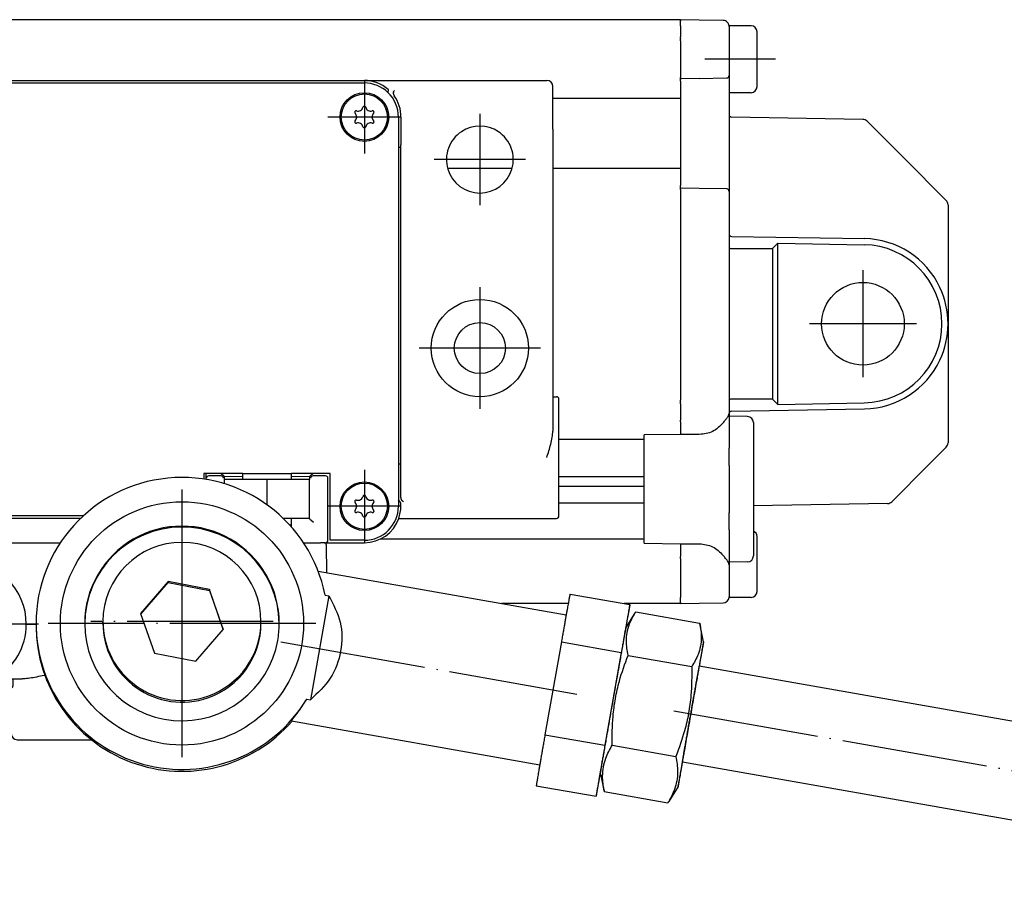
# Model space of a CAD drawing. Header units: millimetres. Extents: x -235 to 1299, y -109 to 485.
# Tile 27 of 33: x 1023 to 1104, y 144 to 217. Entities that reach past the tile are written whole.
import ezdxf

# ---------------------------------------------------------------- set-up
doc = ezdxf.new("R2010")
doc.units = ezdxf.units.MM
doc.linetypes.add('DOT_CENTER', pattern=[14, 12, -1, 0, -1])
doc.layers.add('1', color=7, linetype='Continuous')

# ---------------------------------------------------------------- blocks, each defined once
blk = doc.blocks.new('SCALE_BLOCK_1__20', base_point=(1074.731, 168.731))
at = {"color": 7, "linetype": 'Continuous'}
for p, q in [((1077.731, 216.673), (1077.731, 216.731)), ((1079.274, 216.704), (1077.731, 216.731)), ((1077.731, 216.673), (1077.731, 216.64)), ((1077.731, 216.581), (1077.731, 216.64)), ((1077.731, 216.231), (1077.731, 216.581)), ((1077.731, 216.231), (1077.731, 215.314)), ((1081.239, 216.67), (1079.274, 216.704)), ((1083.531, 216.231), (1081.727, 216.231)), ((1081.731, 216.17), (1081.727, 216.231)), ((1081.731, 216.17), (1081.731, 212.148)), ((1084.031, 211.278), (1084.031, 215.731)), ((1077.731, 215.173), (1077.731, 215.314)), ((1077.731, 215.173), (1077.731, 215.14)), ((1077.731, 214.998), (1077.731, 215.14)), ((1077.731, 214.998), (1077.731, 212.081)), ((1081.731, 212.148), (1081.731, 211.748)), ((1077.731, 212.081), (1077.731, 211.989)), ((1077.731, 211.881), (1077.731, 211.989)), ((1079.274, 211.908), (1077.731, 211.881)), ((1077.731, 211.848), (1077.731, 211.881)), ((1077.731, 211.848), (1077.731, 211.815)), ((1077.731, 211.731), (1077.731, 211.815)), ((1077.731, 211.681), (1077.731, 211.731)), ((1077.731, 211.673), (1077.731, 211.681)), ((1077.731, 211.673), (1077.731, 211.531)), ((1077.731, 211.531), (1077.731, 210.456)), ((1079.274, 211.908), (1081.534, 211.948)), ((1081.731, 211.748), (1081.731, 210.731)), ((1083.531, 210.731), (1081.731, 210.731)), ((1081.731, 210.731), (1081.731, 208.928)), ((1084.031, 211.231), (1084.031, 211.278)), ((1077.731, 210.456), (1077.731, 210.256)), ((1077.731, 210.256), (1077.731, 204.506)), ((1081.731, 208.928), (1081.731, 203.015)), ((1092.724, 208.539), (1081.927, 208.728)), ((1093.069, 208.393), (1096.127, 205.335)), ((1099.584, 201.878), (1096.127, 205.335)), ((1077.731, 204.506), (1077.731, 204.306)), ((1077.731, 204.306), (1077.731, 203.231)), ((1077.731, 203.231), (1077.731, 203.089)), ((1077.731, 203.081), (1077.731, 203.089)), ((1077.731, 203.031), (1077.731, 203.081)), ((1077.731, 202.948), (1077.731, 203.031)), ((1077.731, 202.948), (1077.731, 202.915)), ((1077.731, 202.881), (1077.731, 202.915)), ((1077.731, 202.773), (1077.731, 202.881)), ((1079.274, 202.854), (1077.731, 202.881)), ((1077.731, 202.773), (1077.731, 202.681)), ((1077.731, 202.681), (1077.731, 185.464)), ((1081.534, 202.815), (1079.274, 202.854)), ((1081.731, 203.015), (1081.731, 202.615)), ((1081.731, 202.615), (1081.731, 199.121)), ((1099.731, 201.524), (1099.731, 191.731)), ((1081.731, 199.121), (1081.731, 198.007)), ((1081.927, 198.921), (1092.853, 198.73)), ((1081.731, 198.007), (1081.731, 185.456)), ((1081.927, 197.924), (1085.293, 197.924)), ((1085.731, 198.354), (1085.293, 197.924)), ((1085.293, 197.924), (1085.293, 185.538)), ((1085.731, 185.108), (1085.731, 198.354)), ((1085.731, 198.354), (1092.844, 198.23)), ((1099.731, 191.731), (1099.731, 181.938)), ((1077.731, 185.323), (1077.731, 185.464)), ((1081.731, 185.456), (1081.733, 184.374)), ((1085.293, 185.538), (1081.928, 185.538)), ((1085.293, 185.538), (1085.731, 185.108)), ((1077.731, 185.323), (1077.731, 185.29)), ((1077.731, 185.148), (1077.731, 185.29)), ((1077.731, 185.148), (1077.731, 183.814)), ((1081.927, 184.542), (1092.853, 184.732)), ((1085.731, 185.108), (1092.844, 185.232)), ((1077.731, 183.673), (1077.731, 183.814)), ((1081.731, 184.342), (1081.731, 184.131)), ((1081.731, 184.131), (1081.731, 181.494)), ((1083.239, 184.105), (1081.731, 184.131)), ((1077.731, 183.673), (1077.731, 182.814)), ((1083.731, 183.605), (1083.731, 172.658)), ((1077.731, 182.641), (1074.731, 182.589)), ((1074.731, 173.694), (1074.731, 182.589)), ((1077.731, 182.814), (1077.731, 182.641)), ((1079.274, 182.63), (1077.731, 182.641)), ((1081.731, 180.08), (1081.731, 181.494)), ((1098.127, 180.128), (1099.584, 181.585)), ((1081.731, 180.08), (1081.731, 176.202)), ((1098.127, 180.128), (1095.104, 177.105)), ((1094.76, 176.959), (1083.731, 176.766)), ((1081.731, 174.788), (1081.731, 176.202)), ((1081.731, 174.788), (1081.731, 172.131)), ((1084.031, 169.778), (1084.031, 174.231)), ((1074.731, 173.694), (1077.731, 173.641)), ((1077.731, 173.641), (1079.274, 173.652)), ((1077.731, 173.641), (1077.731, 173.505)), ((1077.731, 173.505), (1077.731, 172.59)), ((1077.731, 172.448), (1077.731, 172.59)), ((1077.731, 172.448), (1077.731, 169.231)), ((1083.239, 172.158), (1081.731, 172.131)), ((1081.731, 172.131), (1081.731, 171.908)), ((1081.731, 171.908), (1081.731, 169.292)), ((1081.727, 169.231), (1081.731, 169.292)), ((1084.031, 169.731), (1084.031, 169.778)), ((1077.731, 168.881), (1077.731, 169.231)), ((1077.731, 168.823), (1077.731, 168.881)), ((1077.731, 168.823), (1077.731, 168.79)), ((1077.731, 168.731), (1077.731, 168.79)), ((1077.731, 168.731), (1079.274, 168.758)), ((1079.274, 168.758), (1081.239, 168.793)), ((1083.531, 169.231), (1081.727, 169.231))]:
    blk.add_line(p, q, dxfattribs=at)
blk.add_circle((1092.731, 191.731), 3.4, dxfattribs=at)
for centre, radius, start, end in [((1081.231, 216.17), 0.5, 43.43067, 89), ((1081.231, 216.17), 0.5, 7.02704, 43.43067), ((1081.231, 216.17), 0.5, 0, 7.02704), ((1083.531, 215.731), 0.5, 0, 90), ((1081.531, 212.148), 0.2, 271, 0), ((1083.531, 211.231), 0.5, 270, 0), ((1081.931, 208.928), 0.2, 180, 269), ((1092.715, 208.04), 0.5, 45, 89), ((1081.531, 202.615), 0.2, 0, 89), ((1099.231, 201.524), 0.5, 22.5, 45), ((1099.231, 201.524), 0.5, 0, 22.5), ((1081.931, 199.121), 0.2, 180, 224.5), ((1081.931, 199.121), 0.2, 224.5, 269), ((1092.731, 191.731), 7, 25.24736, 89), ((1092.731, 191.731), 6.5, 271, 89), ((1092.731, 191.731), 7, 0, 25.24736), ((1092.731, 191.731), 7, 334.75264, 0), ((1092.731, 191.731), 7, 271, 334.75264), ((1081.931, 184.342), 0.2, 170.75275, 180), ((1081.931, 184.342), 0.2, 135.5, 170.75274), ((1081.931, 184.342), 0.2, 91, 135.5), ((1083.231, 183.605), 0.5, 0, 89), ((1099.231, 181.938), 0.5, 315, 337.5), ((1099.231, 181.938), 0.5, 337.5, 360), ((1094.751, 177.459), 0.5, 271, 315), ((1083.531, 174.231), 0.5, 0, 66.42182), ((1083.231, 172.658), 0.5, 271, 0), ((1081.231, 169.292), 0.5, 352.97296, 0), ((1083.531, 169.731), 0.5, 270, 0), ((1081.231, 169.292), 0.5, 271, 352.97296)]:
    blk.add_arc(centre, radius, start, end, dxfattribs=at)
for points, knots in [([(1081.731, 198.007), (1081.748, 197.985), (1081.797, 197.925), (1081.877, 197.924), (1081.927, 197.924)], [0, 0, 0, 0, 0.0816188, 0.2229404, 0.2229404, 0.2229404, 0.2229404]), ([(1081.928, 185.538), (1081.877, 185.538), (1081.797, 185.538), (1081.748, 185.478), (1081.731, 185.456)], [0, 0, 0, 0, 0.142203, 0.223912, 0.223912, 0.223912, 0.223912]), ([(1081.239, 183.593), (1081.304, 183.675), (1081.423, 183.826), (1081.58, 184.021), (1081.693, 184.186), (1081.719, 184.293), (1081.731, 184.342)], [0, 0, 0, 0, 0.3125872, 0.575666, 0.7550152, 0.9038322, 0.9038322, 0.9038322, 0.9038322]), ([(1081.239, 183.593), (1080.97, 183.317), (1080.43, 182.762), (1079.66, 182.674), (1079.274, 182.63)], [0, 0, 0, 0, 1.120926, 2.249235, 2.249235, 2.249235, 2.249235]), ([(1079.274, 173.652), (1079.66, 173.608), (1080.43, 173.521), (1080.97, 172.966), (1081.239, 172.69)], [0, 0, 0, 0, 1.12831, 2.249235, 2.249235, 2.249235, 2.249235]), ([(1081.731, 171.908), (1081.722, 171.962), (1081.703, 172.082), (1081.583, 172.257), (1081.423, 172.457), (1081.304, 172.608), (1081.239, 172.69)], [0, 0, 0, 0, 0.1623948, 0.3597454, 0.6228242, 0.9354115, 0.9354115, 0.9354115, 0.9354115])]:
    blk.add_open_spline(points, degree=3, knots=knots, dxfattribs=at)
at = {"layer": '1', "color": 2, "linetype": 'DOT_CENTER'}
for p, q in [((1085.531, 213.481), (1079.727, 213.481)), ((1092.731, 196.131), (1092.731, 187.331)), ((1097.131, 191.731), (1088.331, 191.731))]:
    blk.add_line(p, q, dxfattribs=at)
blk = doc.blocks.new('SCALE_BODY_120__23', base_point=(857.731, 168.731))
at = {"color": 7, "linetype": 'Continuous'}
for p, q in [((1077.731, 216.731), (857.731, 216.731)), ((1077.731, 216.673), (1077.731, 216.731)), ((1077.731, 216.673), (1077.731, 216.64)), ((1077.731, 216.581), (1077.731, 216.64)), ((1077.731, 216.231), (1077.731, 216.581)), ((1077.731, 216.231), (1077.731, 215.314)), ((1077.731, 215.173), (1077.731, 215.314)), ((1077.731, 215.173), (1077.731, 215.14)), ((1077.731, 214.998), (1077.731, 215.14)), ((1077.731, 214.998), (1077.731, 212.081)), ((1077.731, 212.081), (1077.731, 211.989)), ((1077.731, 211.881), (1077.731, 211.989)), ((1077.731, 211.848), (1077.731, 211.881)), ((1077.731, 211.848), (1077.731, 211.815)), ((1077.731, 211.731), (1077.731, 211.815)), ((1077.731, 211.681), (1077.731, 211.731)), ((1077.731, 211.673), (1077.731, 211.681)), ((1077.731, 211.673), (1077.731, 211.531)), ((1077.731, 211.531), (1077.731, 210.456)), ((1077.731, 210.256), (1067.231, 210.256)), ((1077.731, 210.456), (1077.731, 210.256)), ((1077.731, 210.256), (1077.731, 204.506)), ((1063.883, 204.506), (1058.578, 204.506)), ((1077.731, 204.506), (1067.231, 204.506)), ((1077.731, 204.506), (1077.731, 204.306)), ((1077.731, 204.306), (1077.731, 203.231)), ((1077.731, 203.231), (1077.731, 203.089)), ((1077.731, 203.081), (1077.731, 203.089)), ((1077.731, 203.031), (1077.731, 203.081)), ((1077.731, 202.948), (1077.731, 203.031)), ((1077.731, 202.948), (1077.731, 202.915)), ((1077.731, 202.881), (1077.731, 202.915)), ((1077.731, 202.773), (1077.731, 202.881)), ((1077.731, 202.773), (1077.731, 202.681)), ((1077.731, 202.681), (1077.731, 185.464)), ((1077.731, 185.323), (1077.731, 185.464)), ((1077.731, 185.323), (1077.731, 185.29)), ((1077.731, 185.148), (1077.731, 185.29)), ((1077.731, 185.148), (1077.731, 183.814)), ((1077.731, 183.673), (1077.731, 183.814)), ((1077.731, 183.673), (1077.731, 182.814)), ((1074.731, 182.231), (1067.731, 182.231)), ((1077.731, 182.814), (1077.731, 182.641)), ((1074.731, 179.139), (1067.731, 179.139)), ((1067.731, 178.391), (1074.731, 178.391)), ((1074.731, 176.973), (1067.731, 176.973)), ((1074.731, 174.031), (1053.038, 174.031)), ((1077.731, 173.641), (1077.731, 173.505)), ((1077.731, 173.505), (1077.731, 172.59)), ((1077.731, 172.448), (1077.731, 172.59)), ((1077.731, 172.448), (1077.731, 169.231)), ((1068.5, 168.731), (1063.008, 168.731)), ((1077.731, 168.731), (1073.087, 168.731)), ((1077.731, 168.881), (1077.731, 169.231)), ((1077.731, 168.823), (1077.731, 168.881)), ((1077.731, 168.823), (1077.731, 168.79)), ((1077.731, 168.731), (1077.731, 168.79))]:
    blk.add_line(p, q, dxfattribs=at)
blk = doc.blocks.new('SCALE_PB_120__24', base_point=(835.731, 168.731))
for name, p in [('SCALE_BODY_120__23', (857.731, 168.731)), ('SCALE_BLOCK_1__20', (1074.731, 168.731))]:
    blk.add_blockref(name, p)
blk = doc.blocks.new('READING_HEAD_BODY__32', base_point=(908.085, 173.731))
at = {"color": 7, "linetype": 'Continuous'}
for p, q in [((1003.731, 211.731), (1051.731, 211.731)), ((1003.731, 211.531), (1051.731, 211.531)), ((1051.731, 211.731), (1066.731, 211.731)), ((1067.231, 207.731), (1067.231, 211.231)), ((1054.531, 208.731), (1054.531, 206.242)), ((1054.745, 208.731), (1054.745, 206.442)), ((1067.231, 207.731), (1067.231, 185.731)), ((1054.531, 206.242), (1054.531, 206.231)), ((1054.531, 206.231), (1054.531, 180.231)), ((1054.731, 206.231), (1054.531, 206.231)), ((1054.731, 206.231), (1054.741, 206.242)), ((1054.731, 180.231), (1054.731, 206.231)), ((1067.231, 185.731), (1067.231, 182.911)), ((1067.231, 185.731), (1067.531, 185.731)), ((1067.731, 175.931), (1067.731, 185.531)), ((1054.531, 180.231), (1054.731, 180.231)), ((1054.531, 180.231), (1054.531, 180.221)), ((1054.531, 180.221), (1054.531, 177.246)), ((1054.741, 180.221), (1054.731, 180.231)), ((1054.745, 177.443), (1054.745, 180.021)), ((1038.731, 179.431), (1038.531, 179.431)), ((1038.531, 179.431), (1038.531, 178.96)), ((1038.741, 179.431), (1038.731, 179.431)), ((1038.731, 178.928), (1038.731, 179.431)), ((1039.966, 179.431), (1038.741, 179.431)), ((1039.946, 179.231), (1038.941, 179.231)), ((1041.481, 179.431), (1039.966, 179.431)), ((1039.966, 179.431), (1040.146, 179.251)), ((1040.231, 179.167), (1040.146, 179.251)), ((1040.231, 178.931), (1040.231, 179.167)), ((1041.731, 179.151), (1040.231, 179.167)), ((1041.621, 179.431), (1041.481, 179.431)), ((1041.68, 179.431), (1041.621, 179.431)), ((1041.731, 179.431), (1041.68, 179.431)), ((1041.731, 179.401), (1041.731, 179.431)), ((1041.731, 179.431), (1045.731, 179.431)), ((1045.73, 179.401), (1045.731, 179.431)), ((1045.781, 179.431), (1045.731, 179.431)), ((1047.231, 179.167), (1045.731, 179.151)), ((1045.84, 179.431), (1045.781, 179.431)), ((1045.98, 179.431), (1045.84, 179.431)), ((1047.495, 179.431), (1045.98, 179.431)), ((1047.315, 179.251), (1047.231, 179.167)), ((1047.231, 179.167), (1047.231, 178.931)), ((1047.315, 179.251), (1047.495, 179.431)), ((1048.931, 179.431), (1047.495, 179.431)), ((1048.531, 179.231), (1047.515, 179.231)), ((1048.734, 173.931), (1048.731, 179.031)), ((1048.931, 173.931), (1048.931, 179.431)), ((1040.231, 178.574), (1040.231, 178.931)), ((1043.731, 176.843), (1043.731, 178.931)), ((1047.231, 175.731), (1047.231, 178.931)), ((1054.531, 177.246), (1054.531, 176.731)), ((1054.676, 177.1), (1054.531, 177.246)), ((1054.731, 176.731), (1054.731, 176.975)), ((1028.398, 175.731), (1016.731, 175.731)), ((1028.61, 175.931), (1016.931, 175.931)), ((1047.231, 175.696), (1045.731, 175.711)), ((1047.231, 175.731), (1047.231, 175.696)), ((1054.559, 175.731), (1066.731, 175.731)), ((1066.731, 175.731), (1067.531, 175.731)), ((1047.341, 175.586), (1047.231, 175.696)), ((1047.541, 175.386), (1047.341, 175.586)), ((1014.006, 173.731), (1026.732, 173.731)), ((1046.729, 173.731), (1048.117, 173.731)), ((1048.417, 173.731), (1048.117, 173.731)), ((1048.417, 173.731), (1048.508, 173.731)), ((1048.508, 173.731), (1048.534, 173.731)), ((1048.534, 173.731), (1051.731, 173.731)), ((1051.731, 173.931), (1048.931, 173.931))]:
    blk.add_line(p, q, dxfattribs=at)
for centre, radius in [((1051.731, 208.731), 2), ((1051.731, 208.731), 1.9), ((1061.231, 189.731), 4), ((1061.231, 189.731), 2.1), ((1051.731, 176.731), 2), ((1051.731, 176.731), 1.9)]:
    blk.add_circle(centre, radius, dxfattribs=at)
for centre, radius, start, end in [((1051.731, 208.731), 3, 49.24762, 90), ((1051.731, 208.731), 2.8, 46.31744, 90), ((1066.731, 211.231), 0.5, 0, 90), ((1051.731, 208.731), 2.8, 0, 46.31744), ((1051.731, 208.731), 3.014, 360, 35.46765), ((1051.056, 209.121), 0.121, 73.06431, 226.93569), ((1050.691, 208.731), 0.413, 313.06431, 46.93569), ((1051.211, 209.631), 0.413, 253.06431, 346.93569), ((1051.731, 209.511), 0.121, 13.06431, 166.93569), ((1052.25, 209.631), 0.413, 193.06431, 286.93569), ((1052.77, 208.731), 0.413, 133.06431, 226.93569), ((1052.406, 209.121), 0.121, 313.06431, 106.93569), ((1051.056, 208.342), 0.121, 133.06431, 286.93569), ((1051.211, 207.831), 0.413, 13.06431, 106.93569), ((1052.25, 207.831), 0.413, 73.06431, 166.93569), ((1052.406, 208.342), 0.121, 253.06431, 46.93569), ((1051.731, 207.952), 0.121, 193.06431, 346.93569), ((1061.231, 205.231), 2.75, 123.55731, 56.44269), ((1061.231, 205.231), 2.75, 56.44269, 123.55731), ((1067.531, 185.531), 0.2, 0, 90), ((1038.943, 179.03), 0.202, 90.49615, 178.504), ((1039.945, 179.03), 0.202, 1.496, 89.50385), ((1047.516, 179.03), 0.202, 90.49615, 178.504), ((1048.531, 179.031), 0.2, 0, 90), ((1051.211, 177.631), 0.413, 253.06431, 346.93569), ((1051.731, 177.511), 0.121, 13.06431, 166.93569), ((1052.25, 177.631), 0.413, 193.06431, 286.93569), ((1051.056, 177.121), 0.121, 73.06431, 226.93569), ((1050.691, 176.731), 0.413, 313.06431, 46.93569), ((1051.731, 176.731), 2.8, 270, 0), ((1052.77, 176.731), 0.413, 133.06431, 226.93569), ((1052.406, 177.121), 0.121, 313.06431, 106.93569), ((1051.731, 176.731), 3, 340.52878, 0), ((1054.552, 176.972), 0.179, 1.08164, 46.09883), ((1051.056, 176.342), 0.121, 133.06431, 286.93569), ((1051.211, 175.831), 0.413, 13.06431, 106.93569), ((1051.731, 175.952), 0.121, 193.06431, 346.93569), ((1051.731, 176.731), 3, 270, 340.52878), ((1052.25, 175.831), 0.413, 73.06431, 166.93569), ((1052.406, 176.342), 0.121, 253.06431, 46.93569), ((1067.531, 175.931), 0.2, 270, 0), ((1048.534, 173.931), 0.2, 270, 0)]:
    blk.add_arc(centre, radius, start, end, dxfattribs=at)
for points, knots in [([(1053.664, 210.756), (1053.67, 210.771), (1053.682, 210.8), (1053.698, 210.841), (1053.713, 210.88), (1053.723, 210.903), (1053.727, 210.915)], [0, 0, 0, 0, 0.0471404, 0.0943863, 0.1326604, 0.1711411, 0.1711411, 0.1711411, 0.1711411]), ([(1053.727, 210.915), (1053.729, 210.923), (1053.733, 210.939), (1053.724, 210.964), (1053.708, 210.986), (1053.695, 210.998), (1053.689, 211.004)], [0, 0, 0, 0, 0.0228, 0.0481495, 0.0770228, 0.1023616, 0.1023616, 0.1023616, 0.1023616]), ([(1054.125, 210.756), (1054.123, 210.751), (1054.12, 210.741), (1054.112, 210.709), (1054.111, 210.665), (1054.122, 210.607), (1054.14, 210.557), (1054.163, 210.513), (1054.179, 210.49), (1054.185, 210.48)], [0, 0, 0, 0, 0.0152616, 0.0330251, 0.0985064, 0.1463876, 0.2079147, 0.258611, 0.2930184, 0.2930184, 0.2930184, 0.2930184]), ([(1054.125, 210.756), (1054.13, 210.768), (1054.142, 210.8), (1054.166, 210.844), (1054.194, 210.885), (1054.213, 210.906), (1054.222, 210.915)], [0, 0, 0, 0, 0.0395142, 0.1011299, 0.1497805, 0.1876219, 0.1876219, 0.1876219, 0.1876219]), ([(1054.741, 206.242), (1054.742, 206.274), (1054.744, 206.34), (1054.744, 206.407), (1054.745, 206.442)], [0, 0, 0, 0, 0.0954986, 0.2000077, 0.2000077, 0.2000077, 0.2000077]), ([(1066.731, 180.731), (1066.79, 180.917), (1066.905, 181.283), (1067.064, 181.836), (1067.195, 182.375), (1067.219, 182.739), (1067.231, 182.911)], [0, 0, 0, 0, 0.585172, 1.15029, 1.728355, 2.243029, 2.243029, 2.243029, 2.243029]), ([(1054.745, 180.021), (1054.744, 180.056), (1054.744, 180.122), (1054.742, 180.189), (1054.741, 180.221)], [0, 0, 0, 0, 0.1045091, 0.2000077, 0.2000077, 0.2000077, 0.2000077]), ([(1054.8, 177.246), (1054.791, 177.26), (1054.773, 177.29), (1054.757, 177.339), (1054.746, 177.391), (1054.745, 177.425), (1054.745, 177.443)], [0, 0, 0, 0, 0.0502588, 0.1036344, 0.1549685, 0.2074971, 0.2074971, 0.2074971, 0.2074971]), ([(1054.941, 177.1), (1054.928, 177.11), (1054.902, 177.129), (1054.863, 177.167), (1054.828, 177.205), (1054.808, 177.234), (1054.8, 177.246)], [0, 0, 0, 0, 0.0476857, 0.0978293, 0.1618493, 0.2037182, 0.2037182, 0.2037182, 0.2037182])]:
    blk.add_open_spline(points, degree=3, knots=knots, dxfattribs=at)
at = {"layer": '1', "color": 2, "linetype": 'DOT_CENTER'}
for p, q in [((1051.731, 211.731), (1051.731, 205.731)), ((1061.231, 208.981), (1061.231, 201.481)), ((1054.731, 208.731), (1048.731, 208.731)), ((1064.981, 205.231), (1057.481, 205.231)), ((1061.231, 194.731), (1061.231, 184.731)), ((1066.231, 189.731), (1056.231, 189.731)), ((1051.731, 179.731), (1051.731, 173.731)), ((1054.731, 176.731), (1048.731, 176.731))]:
    blk.add_line(p, q, dxfattribs=at)
blk = doc.blocks.new('BLOCK__33', base_point=(1006.731, 157.531))
at = {"color": 7, "linetype": 'Continuous'}
for p, q in [((1009.731, 179.431), (1013.731, 179.431)), ((1009.731, 179.401), (1009.731, 179.431)), ((1009.731, 178.931), (1009.731, 179.401)), ((1013.73, 179.401), (1013.731, 179.431)), ((1013.731, 178.931), (1013.73, 179.401)), ((1041.731, 179.401), (1041.731, 179.431)), ((1041.731, 179.431), (1045.731, 179.431)), ((1041.731, 178.931), (1041.731, 179.401)), ((1045.73, 179.401), (1045.731, 179.431)), ((1045.731, 178.931), (1045.73, 179.401)), ((1008.231, 175.731), (1008.231, 178.931)), ((1009.731, 178.931), (1008.231, 178.931)), ((1011.731, 178.931), (1009.731, 178.931)), ((1011.731, 175.731), (1011.731, 178.931)), ((1013.731, 178.931), (1011.731, 178.931)), ((1015.231, 178.931), (1013.731, 178.931)), ((1015.231, 175.731), (1015.231, 178.931)), ((1040.231, 178.574), (1040.231, 178.931)), ((1041.731, 178.931), (1040.231, 178.931)), ((1043.731, 178.931), (1041.731, 178.931)), ((1043.731, 176.843), (1043.731, 178.931)), ((1045.731, 178.931), (1043.731, 178.931)), ((1047.231, 178.931), (1045.731, 178.931)), ((1047.231, 175.731), (1047.231, 178.931)), ((1009.731, 175.731), (1008.231, 175.731)), ((1009.731, 175.461), (1009.731, 175.731)), ((1011.731, 175.731), (1009.731, 175.731)), ((1013.731, 175.731), (1011.731, 175.731)), ((1013.73, 175.461), (1013.731, 175.731)), ((1015.231, 175.731), (1013.731, 175.731)), ((1045.731, 175.731), (1045.063, 175.731)), ((1045.73, 175.461), (1045.731, 175.731)), ((1047.231, 175.731), (1045.731, 175.731)), ((1009.731, 173.931), (1009.731, 175.461)), ((1009.753, 175.035), (1009.731, 173.931)), ((1013.508, 175.231), (1009.953, 175.231)), ((1013.73, 173.931), (1013.708, 175.035)), ((1013.73, 173.931), (1013.73, 175.461)), ((1045.731, 175.033), (1045.73, 175.461)), ((1006.731, 167.031), (1006.844, 173.535)), ((1007.044, 173.731), (1007.344, 173.731)), ((1009.455, 173.731), (1007.344, 173.731)), ((1009.531, 173.731), (1009.455, 173.731)), ((1009.581, 173.731), (1009.531, 173.731)), ((1009.731, 173.731), (1009.581, 173.731)), ((1009.731, 173.731), (1009.731, 173.931)), ((1009.731, 173.931), (1009.731, 173.731)), ((1013.731, 173.731), (1013.73, 173.931)), ((1013.731, 173.731), (1013.73, 173.931)), ((1013.881, 173.731), (1013.731, 173.731)), ((1013.881, 173.731), (1013.93, 173.731)), ((1013.93, 173.731), (1014.006, 173.731)), ((1014.006, 173.731), (1026.732, 173.731)), ((1046.729, 173.731), (1048.117, 173.731)), ((1048.417, 173.731), (1048.117, 173.731)), ((1048.657, 171.261), (1048.617, 173.535)), ((1006.731, 167.031), (1006.801, 163.023)), ((1007.23, 167.031), (1013.531, 167.031)), ((1014.831, 167.031), (1013.531, 167.031)), ((1023.931, 167.031), (1022.631, 167.031)), ((1023.931, 167.031), (1024.731, 167.031)), ((1009.154, 163.731), (1014.307, 163.731)), ((1008.231, 160.031), (1008.231, 162.982)), ((1015.231, 160.031), (1015.231, 162.982)), ((1007.3, 162.531), (1007.71, 162.531)), ((1015.752, 162.531), (1016.125, 162.531)), ((1021.336, 162.531), (1023.58, 162.531)), ((1018.731, 161.831), (1022.621, 161.831)), ((1022.688, 158.023), (1022.621, 161.831)), ((1022.621, 161.831), (1022.767, 161.831)), ((1008.531, 159.731), (1014.931, 159.731)), ((1023.188, 157.531), (1029.281, 157.531))]:
    blk.add_line(p, q, dxfattribs=at)
for centre, radius, start, end in [((1009.953, 175.031), 0.2, 90, 179), ((1013.508, 175.031), 0.2, 1, 90), ((1045.508, 175.031), 0.2, 8.73927, 75.49159), ((1007.044, 173.531), 0.2, 90, 179), ((1048.417, 173.531), 0.2, 1, 90), ((1018.731, 167.031), 5.2, 0, 180), ((1018.731, 167.031), 3.4, 360, 180), ((1018.731, 167.031), 5.2, 180, 239.92665), ((1018.731, 167.031), 3.4, 180, 360), ((1018.731, 167.031), 5.2, 300.07335, 0), ((1007.3, 163.031), 0.5, 181, 270), ((1018.731, 167.031), 5.2, 239.92665, 270), ((1018.731, 167.031), 5.2, 270, 300.07335), ((1008.531, 160.031), 0.3, 180, 270), ((1014.931, 160.031), 0.3, 270, 0), ((1023.188, 158.031), 0.5, 181, 270)]:
    blk.add_arc(centre, radius, start, end, dxfattribs=at)
for points, knots in [([(1009.927, 173.535), (1009.914, 173.548), (1009.89, 173.573), (1009.854, 173.609), (1009.82, 173.643), (1009.79, 173.674), (1009.76, 173.703), (1009.74, 173.722), (1009.731, 173.731)], [0, 0, 0, 0, 0.0540526, 0.1059823, 0.1538317, 0.1958124, 0.2368675, 0.2779385, 0.2779385, 0.2779385, 0.2779385]), ([(1013.534, 173.535), (1013.568, 173.569), (1013.633, 173.635), (1013.699, 173.7), (1013.731, 173.731)], [0, 0, 0, 0, 0.145904, 0.2779308, 0.2779308, 0.2779308, 0.2779308]), ([(1014.831, 167.031), (1014.839, 167.224), (1014.855, 167.61), (1014.982, 168.15), (1015.185, 168.691), (1015.493, 169.242), (1016.035, 169.905), (1016.811, 170.482), (1017.776, 170.853), (1018.731, 170.97), (1019.685, 170.853), (1020.582, 170.508), (1021.37, 169.956), (1021.917, 169.325), (1022.265, 168.714), (1022.482, 168.151), (1022.61, 167.584), (1022.624, 167.199), (1022.631, 167.031)], [0, 0, 0, 0, 0.577936, 1.156099, 1.655982, 2.30623, 3.042126, 4.209935, 5.161703, 6.113632, 7.06556, 8.017328, 8.969737, 9.921769, 10.496937, 11.071954, 11.726093, 12.227998, 12.227998, 12.227998, 12.227998]), ([(1022.631, 167.031), (1022.62, 166.813), (1022.602, 166.427), (1022.464, 165.864), (1022.265, 165.349), (1021.881, 164.676), (1021.313, 164.056), (1020.455, 163.489), (1019.611, 163.191), (1018.659, 163.101), (1017.776, 163.21), (1016.879, 163.555), (1016.092, 164.107), (1015.545, 164.738), (1015.196, 165.349), (1014.979, 165.912), (1014.852, 166.478), (1014.837, 166.864), (1014.831, 167.031)], [0, 0, 0, 0, 0.654078, 1.156044, 1.731061, 2.306228, 3.474255, 4.209932, 5.377348, 6.112894, 7.064822, 8.01659, 8.968999, 9.921031, 10.496199, 11.071216, 11.725355, 12.22726, 12.22726, 12.22726, 12.22726]), ([(1014.307, 163.731), (1014.168, 163.841), (1013.906, 164.047), (1013.474, 164.353), (1013.036, 164.628), (1012.578, 164.85), (1012.15, 164.983), (1011.732, 165.028), (1011.315, 164.984), (1010.886, 164.851), (1010.428, 164.63), (1009.989, 164.355), (1009.557, 164.048), (1009.294, 163.841), (1009.154, 163.731)], [0, 0, 0, 0, 0.532627, 0.999464, 1.586745, 2.082155, 2.521599, 2.927371, 3.332907, 3.771838, 4.267269, 4.854593, 5.322993, 5.857685, 5.857685, 5.857685, 5.857685]), ([(1009.154, 163.731), (1009.061, 163.659), (1008.867, 163.509), (1008.62, 163.308), (1008.405, 163.13), (1008.29, 163.032), (1008.231, 162.982)], [0, 0, 0, 0, 0.352742, 0.734085, 0.956603, 1.18899, 1.18899, 1.18899, 1.18899]), ([(1014.307, 163.731), (1014.4, 163.659), (1014.594, 163.509), (1014.841, 163.308), (1015.056, 163.13), (1015.171, 163.032), (1015.231, 162.982)], [0, 0, 0, 0, 0.352742, 0.734085, 0.956603, 1.18899, 1.18899, 1.18899, 1.18899]), ([(1008.231, 162.982), (1008.213, 162.967), (1008.176, 162.936), (1008.075, 162.849), (1007.924, 162.719), (1007.789, 162.601), (1007.717, 162.537), (1007.712, 162.533), (1007.71, 162.531)], [0, 0, 0, 0, 0.0709259, 0.1427607, 0.4006048, 0.6703183, 0.6796532, 0.6889881, 0.6889881, 0.6889881, 0.6889881]), ([(1015.231, 162.982), (1015.249, 162.967), (1015.285, 162.936), (1015.386, 162.849), (1015.538, 162.719), (1015.672, 162.601), (1015.745, 162.537), (1015.749, 162.533), (1015.752, 162.531)], [0, 0, 0, 0, 0.0709259, 0.1427607, 0.4006048, 0.6703183, 0.6796532, 0.6889881, 0.6889881, 0.6889881, 0.6889881]), ([(1025.458, 162.824), (1025.448, 162.822), (1025.429, 162.818), (1025.2, 162.774), (1024.794, 162.693), (1024.234, 162.588), (1023.856, 162.54), (1023.646, 162.532), (1023.602, 162.531), (1023.58, 162.531)], [0, 0, 0, 0, 0.030362, 0.060677, 0.698178, 1.272372, 1.770427, 1.837892, 1.903454, 1.903454, 1.903454, 1.903454]), ([(1022.817, 162.028), (1022.817, 162.002), (1022.816, 161.955), (1022.804, 161.895), (1022.794, 161.849), (1022.774, 161.836), (1022.767, 161.831)], [0, 0, 0, 0, 0.0766929, 0.1411579, 0.1856596, 0.2097414, 0.2097414, 0.2097414, 0.2097414]), ([(1022.81, 162.531), (1022.811, 162.513), (1022.811, 162.476), (1022.812, 162.374), (1022.814, 162.225), (1022.816, 162.093), (1022.817, 162.028)], [0, 0, 0, 0, 0.0548525, 0.109705, 0.3066195, 0.5035339, 0.5035339, 0.5035339, 0.5035339])]:
    blk.add_open_spline(points, degree=3, knots=knots, dxfattribs=at)
at = {"layer": '1', "color": 2, "linetype": 'DOT_CENTER'}
for p, q in [((1018.731, 173.231), (1018.731, 160.831)), ((1024.931, 167.031), (1012.531, 167.031)), ((1011.731, 158.031), (1011.731, 164.982))]:
    blk.add_line(p, q, dxfattribs=at)
blk = doc.blocks.new('COUPLING_BAR__34', base_point=(1024.731, 128.896))
at = {"color": 7, "linetype": 'Continuous'}
for p, q in [((1047.937, 171.388), (1068.33, 167.793)), ((1035.593, 170.533), (1033.328, 167.913)), ((1033.345, 167.863), (1035.593, 170.464)), ((1035.593, 170.533), (1035.593, 170.464)), ((1038.995, 169.883), (1035.593, 170.533)), ((1035.593, 170.464), (1038.995, 169.813)), ((1040.133, 166.611), (1038.995, 169.883)), ((1038.995, 169.883), (1038.995, 169.813)), ((1038.995, 169.813), (1040.116, 166.591)), ((1048.809, 169.37), (1047.303, 160.829)), ((1048.503, 169.424), (1048.809, 169.37)), ((1068.649, 169.514), (1073.573, 168.646)), ((1033.328, 167.913), (1034.466, 164.641)), ((1073.233, 166.718), (1074.009, 167.962)), ((1074.069, 168.055), (1079.306, 167.132)), ((1024.731, 167.096), (1024.731, 166.939)), ((1030.231, 167.122), (1030.231, 167.262)), ((1043.231, 167.122), (1043.231, 167.262)), ((1079.634, 165.589), (1079.316, 167.089)), ((1037.868, 163.99), (1040.133, 166.611)), ((1067.932, 165.571), (1066.587, 157.944)), ((1067.932, 165.571), (1072.856, 164.703)), ((1034.466, 164.641), (1037.868, 163.99)), ((1072.856, 164.703), (1071.511, 157.076)), ((1073.417, 164.473), (1078.655, 163.55)), ((1143.278, 152.295), (1079.279, 163.578)), ((1046.997, 160.882), (1047.303, 160.829)), ((1045.734, 159.084), (1066.16, 155.483)), ((1066.587, 157.944), (1071.511, 157.076)), ((1072.114, 157.083), (1077.351, 156.16)), ((1141.889, 144.416), (1077.89, 155.7)), ((1071.134, 154.816), (1071.453, 153.317)), ((1065.871, 153.757), (1070.795, 152.889)), ((1071.462, 153.274), (1076.7, 152.351)), ((1077.536, 153.688), (1076.759, 152.444))]:
    blk.add_line(p, q, dxfattribs=at)
blk.add_circle((1036.731, 167.096), 10, dxfattribs=at)
for centre, radius, start, end in [((1036.731, 167.096), 12, 11.18729, 180), ((1036.731, 167.096), 8, 359.99375, 180.00625), ((1036.731, 167.018), 8, 0.55621, 179.7219), ((1036.731, 167.262), 6.5, 0, 180), ((1036.731, 167.096), 12, 180, 328.81491), ((1036.731, 166.939), 12, 180, 319.04493), ((1036.731, 167.096), 8, 180.0062, 349.99529), ((1036.731, 167.262), 6.5, 180, 289.17366), ((1036.731, 167.122), 6.5, 180, 289.17366), ((1036.731, 167.262), 6.5, 289.17366, 0), ((1036.731, 167.122), 6.5, 289.17366, 0), ((1036.731, 167.098), 8, 349.98519, 359.4274), ((1036.73, 167.056), 8, 359.72189, 0.27811)]:
    blk.add_arc(centre, radius, start, end, dxfattribs=at)
for points, knots in [([(1048.809, 169.37), (1049.181, 168.665), (1049.928, 167.249), (1049.915, 164.796), (1049.081, 162.48), (1047.896, 161.38), (1047.303, 160.829)], [0, 0, 0, 0, 2.361075, 4.734983, 7.124258, 9.522858, 9.522858, 9.522858, 9.522858]), ([(1068.649, 169.514), (1068.647, 169.509), (1068.641, 169.489), (1068.633, 169.443), (1068.618, 169.367), (1068.598, 169.263), (1068.573, 169.13), (1068.543, 168.969), (1068.509, 168.781), (1068.47, 168.567), (1068.426, 168.327), (1068.378, 168.062), (1068.326, 167.772), (1068.27, 167.459), (1068.209, 167.123), (1068.145, 166.765), (1068.077, 166.386), (1068.006, 165.985), (1067.957, 165.711), (1067.932, 165.571)], [0, 0, 0, 0, 0.01582, 0.062615, 0.139719, 0.246431, 0.382048, 0.545866, 0.73718, 0.955285, 1.199475, 1.469045, 1.76329, 2.081505, 2.422984, 2.787023, 3.172915, 3.579955, 4.007438, 4.007438, 4.007438, 4.007438]), ([(1073.573, 168.646), (1073.571, 168.641), (1073.565, 168.621), (1073.557, 168.575), (1073.542, 168.499), (1073.522, 168.395), (1073.497, 168.262), (1073.468, 168.101), (1073.433, 167.913), (1073.394, 167.699), (1073.35, 167.459), (1073.302, 167.193), (1073.25, 166.904), (1073.194, 166.591), (1073.134, 166.255), (1073.069, 165.897), (1073.001, 165.518), (1072.93, 165.117), (1072.881, 164.843), (1072.856, 164.703)], [0, 0, 0, 0, 0.01582, 0.062615, 0.139719, 0.246431, 0.382048, 0.545866, 0.73718, 0.955285, 1.199475, 1.469045, 1.76329, 2.081505, 2.422984, 2.787023, 3.172915, 3.579955, 4.007438, 4.007438, 4.007438, 4.007438]), ([(1073.255, 166.754), (1073.269, 166.837), (1073.297, 166.998), (1073.337, 167.231), (1073.375, 167.448), (1073.409, 167.648), (1073.44, 167.831), (1073.468, 167.996), (1073.493, 168.143), (1073.514, 168.272), (1073.533, 168.382), (1073.547, 168.474), (1073.559, 168.545), (1073.566, 168.597), (1073.572, 168.628), (1073.572, 168.642), (1073.573, 168.646)], [0, 0, 0, 0, 0.25287, 0.489521, 0.709551, 0.912558, 1.09814, 1.265895, 1.415421, 1.546316, 1.658179, 1.750607, 1.823199, 1.875556, 1.90728, 1.91801, 1.91801, 1.91801, 1.91801]), ([(1073.417, 164.473), (1073.349, 164.866), (1073.242, 165.481), (1073.325, 166.358), (1073.547, 167.151), (1073.841, 167.667), (1074.009, 167.962)], [0, 0, 0, 0, 1.18887, 1.863207, 2.624908, 3.638672, 3.638672, 3.638672, 3.638672]), ([(1074.009, 167.962), (1074.019, 167.977), (1074.039, 168.008), (1074.059, 168.039), (1074.069, 168.055)], [0, 0, 0, 0, 0.0550599, 0.1107405, 0.1107405, 0.1107405, 0.1107405]), ([(1079.316, 167.089), (1079.38, 166.705), (1079.484, 166.082), (1079.393, 165.223), (1079.157, 164.402), (1078.847, 163.877), (1078.655, 163.55)], [0, 0, 0, 0, 1.161043, 1.883944, 2.572236, 3.705416, 3.705416, 3.705416, 3.705416]), ([(1079.306, 167.132), (1079.308, 167.125), (1079.311, 167.11), (1079.314, 167.096), (1079.316, 167.089)], [0, 0, 0, 0, 0.02191922, 0.04373115, 0.04373115, 0.04373115, 0.04373115]), ([(1073.233, 166.718), (1073.23, 166.706), (1073.219, 166.659), (1073.2, 166.557), (1073.169, 166.394), (1073.128, 166.17), (1073.077, 165.89), (1073.017, 165.554), (1072.947, 165.167), (1072.868, 164.73), (1072.782, 164.247), (1072.674, 163.639), (1072.544, 162.911), (1072.395, 162.07), (1072.242, 161.206), (1072.089, 160.335), (1071.937, 159.471), (1071.789, 158.629), (1071.662, 157.901), (1071.556, 157.293), (1071.472, 156.809), (1071.396, 156.372), (1071.329, 155.984), (1071.272, 155.648), (1071.224, 155.367), (1071.186, 155.143), (1071.159, 154.978), (1071.142, 154.876), (1071.136, 154.829), (1071.134, 154.816)], [0, 0, 0, 0, 0.038632, 0.143003, 0.310545, 0.538671, 0.824787, 1.166304, 1.560628, 2.005167, 2.49733, 3.034522, 3.8566, 4.716144, 5.598169, 6.487687, 7.369712, 8.229257, 9.051334, 9.588527, 10.080689, 10.525228, 10.919553, 11.261069, 11.547186, 11.775311, 11.942854, 12.047225, 12.085857, 12.085857, 12.085857, 12.085857]), ([(1079.634, 165.589), (1079.632, 165.582), (1079.625, 165.555), (1079.615, 165.495), (1079.595, 165.397), (1079.571, 165.263), (1079.539, 165.094), (1079.502, 164.89), (1079.459, 164.653), (1079.41, 164.384), (1079.356, 164.084), (1079.297, 163.755), (1079.233, 163.398), (1079.164, 163.013), (1079.075, 162.512), (1078.965, 161.893), (1078.835, 161.159), (1078.702, 160.406), (1078.567, 159.642), (1078.432, 158.878), (1078.3, 158.124), (1078.171, 157.39), (1078.063, 156.771), (1077.976, 156.27), (1077.909, 155.884), (1077.846, 155.527), (1077.789, 155.197), (1077.738, 154.897), (1077.691, 154.628), (1077.651, 154.39), (1077.616, 154.186), (1077.588, 154.016), (1077.565, 153.881), (1077.549, 153.783), (1077.539, 153.723), (1077.536, 153.695), (1077.536, 153.688)], [0, 0, 0, 0, 0.021963, 0.083399, 0.183152, 0.32004, 0.49288, 0.700487, 0.941675, 1.215258, 1.520053, 1.854872, 2.21853, 2.609842, 3.027622, 3.745911, 4.494528, 5.263361, 6.042303, 6.821243, 7.590073, 8.338682, 9.056963, 9.474736, 9.866044, 10.229701, 10.564525, 10.869334, 11.142942, 11.384168, 11.591828, 11.76474, 11.901721, 12.001588, 12.063163, 12.085288, 12.085288, 12.085288, 12.085288]), ([(1079.293, 163.576), (1079.323, 163.752), (1079.38, 164.081), (1079.465, 164.57), (1079.534, 164.972), (1079.584, 165.268), (1079.613, 165.45), (1079.627, 165.543), (1079.634, 165.589)], [0, 0, 0, 0, 0.536067, 1.002338, 1.488301, 1.761546, 1.901862, 2.042179, 2.042179, 2.042179, 2.042179]), ([(1072.114, 157.083), (1072.114, 157.874), (1072.114, 159.161), (1072.358, 160.922), (1072.737, 162.613), (1073.161, 163.773), (1073.417, 164.473)], [0, 0, 0, 0, 2.368451, 3.857668, 5.322956, 7.557927, 7.557927, 7.557927, 7.557927]), ([(1077.89, 155.7), (1077.891, 155.704), (1077.892, 155.717), (1077.896, 155.744), (1077.903, 155.786), (1077.912, 155.841), (1077.924, 155.911), (1077.938, 155.995), (1077.954, 156.092), (1077.973, 156.201), (1077.994, 156.324), (1078.017, 156.458), (1078.042, 156.605), (1078.069, 156.763), (1078.099, 156.932), (1078.13, 157.112), (1078.163, 157.302), (1078.198, 157.503), (1078.244, 157.764), (1078.3, 158.088), (1078.368, 158.474), (1078.437, 158.869), (1078.508, 159.27), (1078.579, 159.675), (1078.65, 160.079), (1078.721, 160.479), (1078.791, 160.872), (1078.859, 161.255), (1078.916, 161.576), (1078.962, 161.834), (1078.997, 162.033), (1079.031, 162.22), (1079.062, 162.397), (1079.092, 162.563), (1079.12, 162.718), (1079.146, 162.861), (1079.17, 162.992), (1079.191, 163.11), (1079.21, 163.216), (1079.227, 163.309), (1079.242, 163.388), (1079.254, 163.454), (1079.264, 163.506), (1079.272, 163.543), (1079.276, 163.566), (1079.279, 163.575), (1079.279, 163.578)], [0, 0, 0, 0, 0.01208, 0.039404, 0.081628, 0.1384, 0.209366, 0.294173, 0.392467, 0.503894, 0.6281, 0.764731, 0.913432, 1.07385, 1.245631, 1.42842, 1.621863, 1.825607, 2.039297, 2.418564, 2.811049, 3.213354, 3.622086, 4.033849, 4.445247, 4.852885, 5.253369, 5.643301, 6.019288, 6.230729, 6.432019, 6.622815, 6.802773, 6.971549, 7.128798, 7.274178, 7.407345, 7.527954, 7.635663, 7.730126, 7.811001, 7.877944, 7.930611, 7.96866, 7.991749, 7.999555, 7.999555, 7.999555, 7.999555]), ([(1078.655, 163.55), (1078.655, 162.759), (1078.655, 161.472), (1078.411, 159.711), (1078.032, 158.02), (1077.608, 156.86), (1077.351, 156.16)], [0, 0, 0, 0, 2.368451, 3.857668, 5.322956, 7.557927, 7.557927, 7.557927, 7.557927]), ([(1045.734, 159.084), (1045.734, 159.085), (1045.735, 159.087), (1045.735, 159.093), (1045.744, 159.102), (1045.757, 159.124), (1045.785, 159.159), (1045.826, 159.212), (1045.879, 159.28), (1045.944, 159.362), (1046.017, 159.456), (1046.113, 159.58), (1046.232, 159.737), (1046.373, 159.93), (1046.521, 160.141), (1046.677, 160.371), (1046.837, 160.619), (1046.942, 160.793), (1046.997, 160.882)], [0, 0, 0, 0, 0.002907, 0.005813, 0.020136, 0.036529, 0.085182, 0.150571, 0.239145, 0.343886, 0.463667, 0.597365, 0.815185, 1.053892, 1.312556, 1.590297, 1.886286, 2.199755, 2.199755, 2.199755, 2.199755]), ([(1066.587, 157.944), (1066.561, 157.796), (1066.511, 157.507), (1066.437, 157.084), (1066.367, 156.682), (1066.301, 156.303), (1066.24, 155.947), (1066.182, 155.615), (1066.129, 155.307), (1066.081, 155.026), (1066.037, 154.77), (1065.998, 154.542), (1065.964, 154.341), (1065.935, 154.169), (1065.912, 154.027), (1065.893, 153.915), (1065.881, 153.834), (1065.873, 153.785), (1065.871, 153.762), (1065.871, 153.757)], [0, 0, 0, 0, 0.450914, 0.8807, 1.288557, 1.673685, 2.035284, 2.372554, 2.684695, 2.970906, 3.230388, 3.46234, 3.665963, 3.840457, 3.985021, 4.098857, 4.181166, 4.231154, 4.24806, 4.24806, 4.24806, 4.24806]), ([(1071.511, 157.076), (1071.485, 156.928), (1071.435, 156.639), (1071.361, 156.215), (1071.291, 155.814), (1071.225, 155.435), (1071.164, 155.079), (1071.106, 154.747), (1071.053, 154.439), (1071.005, 154.157), (1070.961, 153.902), (1070.922, 153.674), (1070.888, 153.473), (1070.859, 153.301), (1070.836, 153.159), (1070.817, 153.047), (1070.805, 152.966), (1070.797, 152.917), (1070.795, 152.894), (1070.795, 152.889)], [0, 0, 0, 0, 0.450914, 0.8807, 1.288557, 1.673685, 2.035284, 2.372554, 2.684695, 2.970906, 3.230388, 3.46234, 3.665963, 3.840457, 3.985021, 4.098857, 4.181166, 4.231154, 4.24806, 4.24806, 4.24806, 4.24806]), ([(1071.453, 153.317), (1071.389, 153.727), (1071.285, 154.382), (1071.375, 155.294), (1071.607, 156.164), (1071.921, 156.733), (1072.114, 157.083)], [0, 0, 0, 0, 1.237471, 1.982029, 2.729594, 3.922867, 3.922867, 3.922867, 3.922867]), ([(1077.351, 156.16), (1077.42, 155.74), (1077.529, 155.071), (1077.441, 154.156), (1077.221, 153.317), (1076.934, 152.775), (1076.759, 152.444)], [0, 0, 0, 0, 1.267168, 2.025536, 2.737001, 3.856421, 3.856421, 3.856421, 3.856421]), ([(1077.536, 153.688), (1077.545, 153.731), (1077.562, 153.817), (1077.601, 154.022), (1077.654, 154.309), (1077.729, 154.721), (1077.812, 155.186), (1077.873, 155.526), (1077.904, 155.697)], [0, 0, 0, 0, 0.132099, 0.264101, 0.626218, 1.008089, 1.520338, 2.043035, 2.043035, 2.043035, 2.043035]), ([(1070.795, 152.889), (1070.796, 152.892), (1070.8, 152.906), (1070.806, 152.937), (1070.816, 152.988), (1070.83, 153.059), (1070.847, 153.149), (1070.867, 153.259), (1070.891, 153.388), (1070.918, 153.534), (1070.948, 153.699), (1070.982, 153.882), (1071.018, 154.081), (1071.057, 154.298), (1071.099, 154.531), (1071.128, 154.692), (1071.143, 154.775)], [0, 0, 0, 0, 0.010704, 0.042361, 0.09462, 0.167094, 0.259397, 0.371138, 0.501927, 0.651373, 0.819088, 1.004679, 1.207758, 1.427932, 1.664813, 1.918009, 1.918009, 1.918009, 1.918009]), ([(1071.453, 153.317), (1071.455, 153.31), (1071.458, 153.296), (1071.461, 153.281), (1071.462, 153.274)], [0, 0, 0, 0, 0.02181764, 0.04373114, 0.04373114, 0.04373114, 0.04373114]), ([(1076.759, 152.444), (1076.749, 152.429), (1076.728, 152.399), (1076.709, 152.367), (1076.7, 152.351)], [0, 0, 0, 0, 0.0549924, 0.1107589, 0.1107589, 0.1107589, 0.1107589])]:
    blk.add_open_spline(points, degree=3, knots=knots, dxfattribs=at)
at = {"layer": '1', "color": 2, "linetype": 'DOT_CENTER'}
for p, q in [((1036.731, 178.096), (1036.731, 156.096)), ((1036.731, 174.762), (1036.731, 159.762)), ((1047.731, 167.096), (1025.731, 167.096)), ((1044.231, 167.262), (1029.231, 167.262)), ((1044.85, 165.586), (1069.214, 161.291)), ((1144.554, 148.008), (1076.615, 159.986))]:
    blk.add_line(p, q, dxfattribs=at)
blk = doc.blocks.new('COUPLING_BAR_BLOCK__35', base_point=(1006.731, 128.896))
for name, p in [('BLOCK__33', (1006.731, 157.531)), ('COUPLING_BAR__34', (1024.731, 128.896))]:
    blk.add_blockref(name, p)
blk = doc.blocks.new('READING_HEAD__36', base_point=(908.085, 128.896))
for name, p in [('READING_HEAD_BODY__32', (908.085, 173.731)), ('COUPLING_BAR_BLOCK__35', (1006.731, 128.896))]:
    blk.add_blockref(name, p)
blk = doc.blocks.new('PB_120__37', base_point=(835.731, 128.896))
for name, p in [('SCALE_PB_120__24', (835.731, 168.731)), ('READING_HEAD__36', (908.085, 128.896))]:
    blk.add_blockref(name, p)
blk = doc.blocks.new('Alzado2', base_point=(991, 173))
blk.add_blockref('PB_120__37', (835.731, 128.896))

msp = doc.modelspace()

# ---------------------------------------------------------------- block references
msp.add_blockref('Alzado2', (991, 173))

doc.saveas('drawing.dxf')
